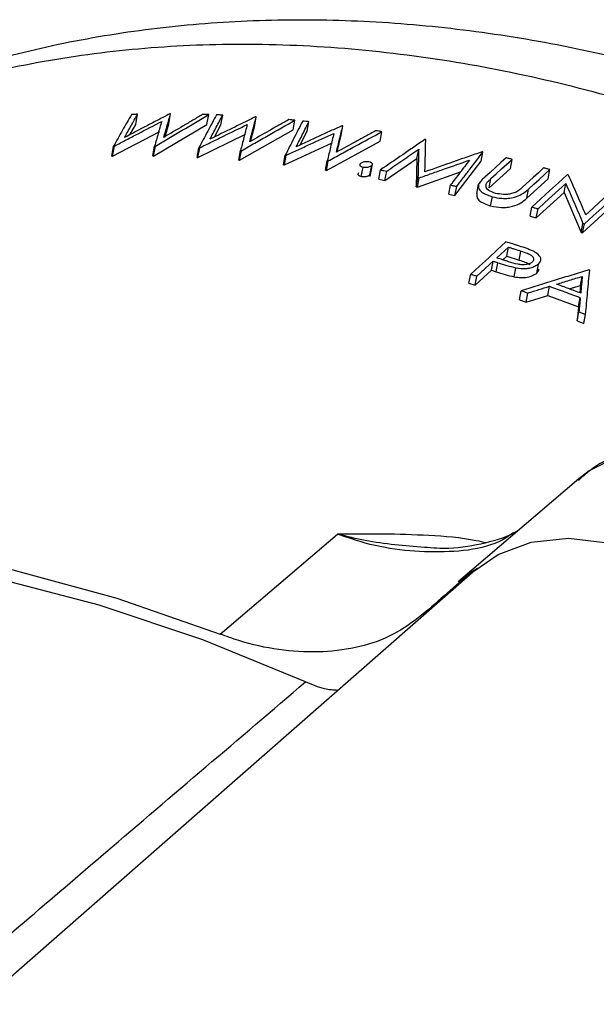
# Model space of a CAD drawing. Header units: inches. Extents: x 0.6 to 16.3, y 0.2 to 11.5.
# Tile 31 of 34: x 14.5 to 14.68, y 10.768 to 11.076. Entities that reach past the tile are written whole.
import ezdxf

# ---------------------------------------------------------------- set-up
doc = ezdxf.new("R2010")
doc.units = ezdxf.units.IN
doc.header["$MEASUREMENT"] = 0

msp = doc.modelspace()

# ---------------------------------------------------------------- linework, layer by layer
at = {"color": 7, "linetype": 'Continuous', "lineweight": 25}
for p, q in [((14.536068, 11.043275), (14.536662, 11.046418)), ((14.546385, 11.043427), (14.546971, 11.046532)), ((14.558311, 11.04326), (14.55889, 11.046325)), ((14.562655, 11.043109), (14.563232, 11.04616)), ((14.573121, 11.04255), (14.573691, 11.045569)), ((14.585205, 11.041565), (14.58577, 11.044552)), ((14.534248, 11.040039), (14.536068, 11.043275)), ((14.541659, 11.033388), (14.558311, 11.04326)), ((14.545223, 11.039415), (14.546385, 11.043427)), ((14.56064, 11.039312), (14.562655, 11.043109)), ((14.568491, 11.032052), (14.585205, 11.041565)), ((14.571917, 11.037956), (14.573121, 11.04255)), ((14.589599, 11.041118), (14.590161, 11.044094)), ((14.600173, 11.03985), (14.600731, 11.042801)), ((14.52886, 11.033381), (14.543597, 11.041078)), ((14.555519, 11.032923), (14.570334, 11.040207)), ((14.58743, 11.036831), (14.589599, 11.041118)), ((14.598935, 11.034722), (14.600173, 11.03985)), ((14.612357, 11.038053), (14.612909, 11.040979)), ((14.528596, 11.033376), (14.529187, 11.036504)), ((14.52886, 11.033381), (14.529451, 11.036508)), ((14.541392, 11.033392), (14.541975, 11.036475)), ((14.541659, 11.033388), (14.542241, 11.03647)), ((14.55525, 11.032936), (14.555824, 11.035975)), ((14.555519, 11.032923), (14.556093, 11.035961)), ((14.568222, 11.032074), (14.568789, 11.035076)), ((14.568491, 11.032052), (14.569058, 11.035053)), ((14.582496, 11.030647), (14.597384, 11.037515)), ((14.595607, 11.0289), (14.612357, 11.038053)), ((14.623879, 11.03263), (14.624426, 11.035528)), ((14.528596, 11.033376), (14.528862, 11.033381)), ((14.541392, 11.033392), (14.541661, 11.033388)), ((14.55525, 11.032936), (14.55552, 11.032923)), ((14.568222, 11.032074), (14.568493, 11.032052)), ((14.582225, 11.030679), (14.582785, 11.033645)), ((14.582496, 11.030647), (14.583057, 11.033613)), ((14.613887, 11.025777), (14.623879, 11.03263)), ((14.623879, 11.03263), (14.623642, 11.023785)), ((14.643935, 11.031746), (14.644477, 11.034619)), ((14.653054, 11.029485), (14.653594, 11.032345)), ((14.582225, 11.030679), (14.582498, 11.030647)), ((14.595335, 11.028941), (14.59589, 11.031878)), ((14.595335, 11.028941), (14.595609, 11.0289)), ((14.595607, 11.0289), (14.596162, 11.031837)), ((14.60651, 11.02698), (14.60706, 11.029895)), ((14.609199, 11.027503), (14.609749, 11.030415)), ((14.609227, 11.027003), (14.609948, 11.030819)), ((14.611966, 11.026143), (14.612515, 11.029048)), ((14.635743, 11.021001), (14.643935, 11.031746)), ((14.646451, 11.023453), (14.653054, 11.029485)), ((14.664806, 11.026279), (14.665343, 11.029126)), ((14.611966, 11.026143), (14.613887, 11.025777)), ((14.613887, 11.025777), (14.614435, 11.028679)), ((14.623642, 11.023785), (14.624187, 11.026671)), ((14.624073, 11.023692), (14.637455, 11.028399)), ((14.624073, 11.023692), (14.624618, 11.026577)), ((14.646451, 11.023453), (14.646991, 11.026313)), ((14.658146, 11.020197), (14.664806, 11.026279)), ((14.623642, 11.023785), (14.624076, 11.023692)), ((14.633819, 11.021467), (14.634361, 11.024338)), ((14.635743, 11.021001), (14.636284, 11.02387)), ((14.642542, 11.021677), (14.643083, 11.024539)), ((14.658146, 11.020197), (14.658683, 11.023044)), ((14.66981, 11.021937), (14.670347, 11.024777)), ((14.633819, 11.021467), (14.635743, 11.021001)), ((14.64688, 11.017798), (14.64742, 11.020652)), ((14.661144, 11.01403), (14.66981, 11.021937)), ((14.66981, 11.021937), (14.675163, 11.009526)), ((14.659235, 11.014607), (14.659771, 11.017449)), ((14.661144, 11.01403), (14.661681, 11.016869)), ((14.675597, 11.009379), (14.686624, 11.019456)), ((14.659235, 11.014607), (14.661144, 11.01403)), ((14.675163, 11.009526), (14.675697, 11.012355)), ((14.675597, 11.009379), (14.676131, 11.012207)), ((14.675163, 11.009526), (14.6756, 11.009379)), ((14.648779, 11.00157), (14.652452, 11.004929)), ((14.651916, 11.002092), (14.652452, 11.004929)), ((14.650676, 11.000957), (14.651916, 11.002092)), ((14.651916, 11.002092), (14.655806, 11.000862)), ((14.655806, 11.000862), (14.656341, 11.003695)), ((14.642561, 10.995887), (14.647649, 11.000537)), ((14.647113, 10.9977), (14.647649, 11.000537)), ((14.648634, 10.997223), (14.64917, 11.000058)), ((14.654227, 10.995646), (14.654762, 10.998478)), ((14.661262, 10.996792), (14.661796, 10.99962)), ((14.662535, 11.000783), (14.66257, 11.000968)), ((14.640114, 10.993642), (14.640651, 10.99648)), ((14.642025, 10.99305), (14.647113, 10.9977)), ((14.642025, 10.99305), (14.642561, 10.995887)), ((14.647113, 10.9977), (14.648634, 10.997223)), ((14.674955, 10.992972), (14.675488, 10.995793)), ((14.640114, 10.993642), (14.642025, 10.99305)), ((14.664744, 10.989858), (14.665277, 10.992681)), ((14.671409, 10.991892), (14.674955, 10.992972)), ((14.674955, 10.992972), (14.674739, 10.990647)), ((14.655912, 10.988489), (14.656446, 10.991315)), ((14.657988, 10.987768), (14.658521, 10.990593)), ((14.657988, 10.987768), (14.664744, 10.989858)), ((14.664744, 10.989858), (14.674336, 10.986317)), ((14.674336, 10.986317), (14.674868, 10.989135)), ((14.655912, 10.988489), (14.657988, 10.987768)), ((14.674336, 10.986317), (14.673925, 10.981885)), ((14.673925, 10.981885), (14.674457, 10.984702)), ((14.675985, 10.98108), (14.676517, 10.983897)), ((14.673925, 10.981885), (14.675985, 10.98108)), ((14.674404, 10.932518), (14.63675, 10.900392)), ((14.562486, 10.884047), (14.599096, 10.915316)), ((14.64195, 10.903946), (14.272403, 10.580006))]:
    msp.add_line(p, q, dxfattribs=at)
at = {"color": 7, "linetype": 'Continuous', "lineweight": 25, "flags": 128}
for points in [[(14.651682, 11.032838), (14.650018, 11.031318), (14.648353, 11.029798), (14.646689, 11.028278), (14.645025, 11.026758)], [(14.646991, 11.026313), (14.648642, 11.027821), (14.650293, 11.029329), (14.651943, 11.030837), (14.653594, 11.032345)], [(14.663431, 11.029672), (14.661779, 11.028164), (14.660128, 11.026655), (14.656825, 11.023638)], [(14.658683, 11.023044), (14.660348, 11.024564), (14.662013, 11.026085), (14.663678, 11.027605), (14.665343, 11.029126)], [(14.670805, 11.027518), (14.668047, 11.025001), (14.665288, 11.022483), (14.66253, 11.019966), (14.659771, 11.017449)], [(14.661681, 11.016869), (14.663847, 11.018846), (14.666014, 11.020823), (14.66818, 11.0228), (14.670347, 11.024777)], [(14.685252, 11.022927), (14.683082, 11.020944), (14.680913, 11.018962), (14.678743, 11.016979), (14.676573, 11.014997)], [(14.676131, 11.012207), (14.678888, 11.014727), (14.681645, 11.017246), (14.684401, 11.019765), (14.687158, 11.022284)], [(14.651673, 11.006555), (14.648918, 11.004036), (14.646162, 11.001517), (14.643406, 10.998999), (14.640651, 10.99648)], [(14.77598, 10.85781), (14.776912, 10.86942), (14.775261, 10.881658), (14.771102, 10.893981), (14.764618, 10.905846), (14.756096, 10.916725), (14.745915, 10.926138), (14.734523, 10.933667), (14.722427, 10.93898), (14.710161, 10.94184), (14.698269, 10.942122), (14.687278, 10.939813), (14.677673, 10.935015), (14.674404, 10.932518)], [(14.151535, 10.805695), (14.166278, 10.822761), (14.186258, 10.842059), (14.20811, 10.859313), (14.231709, 10.874425), (14.256919, 10.887308), (14.283597, 10.897888), (14.31159, 10.906105), (14.340737, 10.911911), (14.370871, 10.915274), (14.401821, 10.916175), (14.433408, 10.914607), (14.465452, 10.91058), (14.49777, 10.904118), (14.530177, 10.895256), (14.562486, 10.884047)], [(14.589096, 10.869124), (14.557034, 10.882266), (14.524718, 10.893094), (14.492334, 10.901547), (14.460072, 10.907574), (14.42812, 10.91114), (14.396663, 10.912224), (14.365886, 10.910821), (14.335967, 10.906938), (14.30708, 10.900598), (14.279394, 10.891839), (14.25307, 10.88071), (14.228261, 10.867276), (14.205112, 10.851617), (14.188942, 10.838485)], [(14.64195, 10.903946), (14.649187, 10.908943), (14.659559, 10.912799), (14.671162, 10.914021), (14.683461, 10.912552), (14.69589, 10.908461), (14.707875, 10.901935), (14.718864, 10.893275), (14.72835, 10.882882), (14.735896, 10.871233), (14.741154, 10.858866), (14.743882, 10.846351), (14.743954, 10.834265), (14.741367, 10.823165), (14.736239, 10.813562)], [(14.632454, 10.896122), (14.64068, 10.903349), (14.642759, 10.904636)]]:
    msp.add_lwpolyline(points, dxfattribs=at)
at = {"color": 7, "linetype": 'Continuous', "lineweight": 25}
for points, knots in [([(15.104476, 10.492572), (15.104915, 10.494932), (15.10711, 10.506736), (15.109372, 10.528537), (15.110455, 10.558102), (15.109154, 10.588236), (15.105591, 10.618761), (15.099745, 10.649513), (15.091659, 10.680314), (15.081378, 10.710987), (15.068966, 10.741358), (15.0545, 10.77126), (15.038067, 10.80053), (15.019763, 10.829011), (14.999691, 10.856558), (14.97796, 10.883029), (14.954685, 10.908291), (14.929985, 10.932214), (14.903986, 10.954675), (14.876816, 10.975556), (14.84861, 10.994745), (14.819505, 11.012136), (14.789644, 11.027628), (14.759175, 11.041126), (14.728252, 11.052543), (14.697038, 11.061798), (14.665702, 11.06882), (14.63442, 11.07355), (14.603378, 11.075944), (14.572763, 11.075975), (14.542769, 11.073637), (14.513586, 11.068944), (14.485396, 11.061937), (14.458379, 11.052668), (14.432668, 11.041243), (14.408492, 11.027654), (14.388354, 11.014181), (14.377012, 11.004466), (14.37259, 11.000679)], [0, 0, 0, 0, 0.0070024, 0.0350253, 0.0631749, 0.0915157, 0.1200236, 0.1486694, 0.1774221, 0.2062523, 0.2351344, 0.264048, 0.292977, 0.3219105, 0.3508444, 0.3797783, 0.4087139, 0.437655, 0.4666061, 0.4955707, 0.5245531, 0.553557, 0.5825843, 0.6116342, 0.6407021, 0.6697748, 0.6988354, 0.7278603, 0.7568199, 0.7856793, 0.8144011, 0.8429492, 0.8712931, 0.899413, 0.9273028, 0.9549718, 0.9824452, 1, 1, 1, 1]), ([(14.534756, 11.046367), (14.534292, 11.045548), (14.533363, 11.04391), (14.531505, 11.040627), (14.530114, 11.038153), (14.529187, 11.036504)], [0, 0, 0, 0, 0.2500453, 0.5000906, 1, 1, 1, 1]), ([(14.546702, 11.046533), (14.545525, 11.045922), (14.543172, 11.044701), (14.538468, 11.042252), (14.534943, 11.040404), (14.532594, 11.039173)], [0, 0, 0, 0, 0.2500392, 0.5000784, 1, 1, 1, 1]), ([(14.532594, 11.039173), (14.532932, 11.039778), (14.533608, 11.040989), (14.534963, 11.043407), (14.535982, 11.045214), (14.536662, 11.046418)], [0, 0, 0, 0, 0.25006036, 0.50012072, 1, 1, 1, 1]), ([(14.536662, 11.046418), (14.536503, 11.046414), (14.536184, 11.046406), (14.535549, 11.046389), (14.535073, 11.046376), (14.534756, 11.046367)], [0, 0, 0, 0, 0.2504644, 0.5009289, 1, 1, 1, 1]), ([(14.542241, 11.03647), (14.543629, 11.037293), (14.546405, 11.038941), (14.551954, 11.042229), (14.556116, 11.044686), (14.55889, 11.046325)], [0, 0, 0, 0, 0.2500292, 0.5000584, 1, 1, 1, 1]), ([(14.544849, 11.039193), (14.545024, 11.039808), (14.545375, 11.041038), (14.54608, 11.043489), (14.546615, 11.045315), (14.546971, 11.046532)], [0, 0, 0, 0, 0.250099, 0.5001981, 1, 1, 1, 1]), ([(14.55698, 11.046382), (14.555969, 11.045784), (14.553947, 11.044588), (14.549903, 11.042193), (14.54687, 11.040393), (14.544849, 11.039193)], [0, 0, 0, 0, 0.2500251, 0.5000501, 1, 1, 1, 1]), ([(14.546971, 11.046532), (14.546949, 11.046532), (14.546904, 11.046533), (14.546814, 11.046533), (14.546747, 11.046533), (14.546702, 11.046533)], [0, 0, 0, 0, 0.2504021, 0.5008042, 1, 1, 1, 1]), ([(14.561296, 11.046239), (14.560838, 11.045387), (14.559923, 11.043682), (14.558097, 11.040264), (14.556733, 11.037691), (14.555824, 11.035975)], [0, 0, 0, 0, 0.2500537, 0.5001073, 1, 1, 1, 1]), ([(14.55889, 11.046325), (14.558731, 11.04633), (14.558412, 11.04634), (14.557775, 11.04636), (14.557298, 11.046373), (14.55698, 11.046382)], [0, 0, 0, 0, 0.2503494, 0.5006989, 1, 1, 1, 1]), ([(14.559234, 11.038619), (14.559567, 11.039249), (14.560231, 11.04051), (14.561563, 11.043025), (14.562564, 11.044906), (14.563232, 11.04616)], [0, 0, 0, 0, 0.2500479, 0.5000957, 1, 1, 1, 1]), ([(14.573418, 11.045588), (14.572236, 11.04501), (14.569871, 11.043854), (14.565143, 11.041535), (14.561598, 11.039785), (14.559234, 11.038619)], [0, 0, 0, 0, 0.25005166, 0.50010331, 1, 1, 1, 1]), ([(14.563232, 11.04616), (14.56307, 11.046167), (14.562747, 11.046181), (14.562102, 11.046207), (14.561618, 11.046226), (14.561296, 11.046239)], [0, 0, 0, 0, 0.2503297, 0.5006594, 1, 1, 1, 1]), ([(14.569058, 11.035053), (14.570451, 11.035847), (14.573235, 11.037436), (14.578804, 11.040605), (14.582984, 11.042973), (14.58577, 11.044552)], [0, 0, 0, 0, 0.2500078, 0.5000157, 1, 1, 1, 1]), ([(14.571659, 11.037809), (14.571828, 11.038459), (14.572166, 11.03976), (14.572842, 11.042351), (14.573352, 11.044282), (14.573691, 11.045569)], [0, 0, 0, 0, 0.2500499, 0.5000998, 1, 1, 1, 1]), ([(14.583836, 11.044739), (14.582821, 11.044163), (14.580792, 11.04301), (14.576733, 11.040702), (14.573688, 11.038966), (14.571659, 11.037809)], [0, 0, 0, 0, 0.2500203, 0.5000406, 1, 1, 1, 1]), ([(14.573691, 11.045569), (14.573668, 11.045571), (14.573623, 11.045574), (14.573532, 11.04558), (14.573463, 11.045585), (14.573418, 11.045588)], [0, 0, 0, 0, 0.25028, 0.50056, 1, 1, 1, 1]), ([(14.588204, 11.044304), (14.587751, 11.043419), (14.586845, 11.041648), (14.585037, 11.038099), (14.583686, 11.035427), (14.582785, 11.033645)], [0, 0, 0, 0, 0.25004334, 0.50008668, 1, 1, 1, 1]), ([(14.58577, 11.044552), (14.585608, 11.044568), (14.585286, 11.0446), (14.584641, 11.044663), (14.584158, 11.044708), (14.583836, 11.044739)], [0, 0, 0, 0, 0.2502389, 0.5004778, 1, 1, 1, 1]), ([(14.590161, 11.044094), (14.589998, 11.044112), (14.589671, 11.044148), (14.589019, 11.044218), (14.588529, 11.04427), (14.588204, 11.044304)], [0, 0, 0, 0, 0.2502234, 0.5004468, 1, 1, 1, 1]), ([(14.529451, 11.036508), (14.530678, 11.037151), (14.533132, 11.038437), (14.538041, 11.040999), (14.541727, 11.04291), (14.544183, 11.044183)], [0, 0, 0, 0, 0.2500395, 0.5000789, 1, 1, 1, 1]), ([(14.544183, 11.044183), (14.543997, 11.043544), (14.543626, 11.042266), (14.542887, 11.039701), (14.54234, 11.037765), (14.541975, 11.036475)], [0, 0, 0, 0, 0.2501009, 0.5002018, 1, 1, 1, 1]), ([(14.556093, 11.035961), (14.557327, 11.03657), (14.559796, 11.037787), (14.564733, 11.040213), (14.568436, 11.042022), (14.570904, 11.043227)], [0, 0, 0, 0, 0.2500531, 0.5001062, 1, 1, 1, 1]), ([(14.570904, 11.043227), (14.570728, 11.042551), (14.570374, 11.0412), (14.569668, 11.038488), (14.569141, 11.036441), (14.568789, 11.035076)], [0, 0, 0, 0, 0.2500501, 0.5001001, 1, 1, 1, 1]), ([(14.586202, 11.036263), (14.586532, 11.036918), (14.58719, 11.038226), (14.588509, 11.040838), (14.5895, 11.042792), (14.590161, 11.044094)], [0, 0, 0, 0, 0.2500377, 0.5000754, 1, 1, 1, 1]), ([(14.600455, 11.042838), (14.599267, 11.042293), (14.596892, 11.041203), (14.592141, 11.039015), (14.588578, 11.037364), (14.586202, 11.036263)], [0, 0, 0, 0, 0.2500422, 0.5000843, 1, 1, 1, 1]), ([(14.598757, 11.034625), (14.59892, 11.03531), (14.599247, 11.036679), (14.599904, 11.039409), (14.6004, 11.041444), (14.600731, 11.042801)], [0, 0, 0, 0, 0.2500625, 0.500125, 1, 1, 1, 1]), ([(14.610961, 11.041294), (14.609945, 11.040739), (14.607911, 11.03963), (14.603843, 11.037409), (14.600791, 11.035738), (14.598757, 11.034625)], [0, 0, 0, 0, 0.2500167, 0.5000334, 1, 1, 1, 1]), ([(14.600731, 11.042801), (14.600708, 11.042804), (14.600662, 11.04281), (14.60057, 11.042823), (14.600501, 11.042832), (14.600455, 11.042838)], [0, 0, 0, 0, 0.2501842, 0.5003685, 1, 1, 1, 1]), ([(14.612909, 11.040979), (14.612747, 11.041005), (14.612422, 11.041059), (14.611773, 11.041164), (14.611286, 11.041242), (14.610961, 11.041294)], [0, 0, 0, 0, 0.250153, 0.5003059, 1, 1, 1, 1]), ([(14.583057, 11.033613), (14.584297, 11.034187), (14.586779, 11.035336), (14.591741, 11.037624), (14.595461, 11.03933), (14.597942, 11.040467)], [0, 0, 0, 0, 0.25004356, 0.50008713, 1, 1, 1, 1]), ([(14.597942, 11.040467), (14.597769, 11.039755), (14.597425, 11.03833), (14.596739, 11.035472), (14.59623, 11.033315), (14.59589, 11.031878)], [0, 0, 0, 0, 0.2500642, 0.5001284, 1, 1, 1, 1]), ([(14.596162, 11.031837), (14.597558, 11.032601), (14.600351, 11.03413), (14.605934, 11.03718), (14.610119, 11.039459), (14.612909, 11.040979)], [0, 0, 0, 0, 0.25002118, 0.50004236, 1, 1, 1, 1]), ([(14.626354, 11.038558), (14.625201, 11.037766), (14.622895, 11.036182), (14.618283, 11.033012), (14.614822, 11.030634), (14.612515, 11.029048)], [0, 0, 0, 0, 0.25000325, 0.50000651, 1, 1, 1, 1]), ([(14.626627, 11.038504), (14.626605, 11.038509), (14.626559, 11.038518), (14.626468, 11.038535), (14.6264, 11.038549), (14.626354, 11.038558)], [0, 0, 0, 0, 0.2501149, 0.5002299, 1, 1, 1, 1]), ([(14.626368, 11.028432), (14.62639, 11.029279), (14.626433, 11.030971), (14.626519, 11.034336), (14.626584, 11.036837), (14.626627, 11.038504)], [0, 0, 0, 0, 0.2500309, 0.50006179, 1, 1, 1, 1]), ([(14.529187, 11.036504), (14.529209, 11.036504), (14.529253, 11.036505), (14.529341, 11.036506), (14.529407, 11.036507), (14.529451, 11.036508)], [0, 0, 0, 0, 0.2504334, 0.5008667, 1, 1, 1, 1]), ([(14.541975, 11.036475), (14.541997, 11.036474), (14.542042, 11.036473), (14.54213, 11.036472), (14.542197, 11.03647), (14.542241, 11.03647)], [0, 0, 0, 0, 0.2503682, 0.5007363, 1, 1, 1, 1]), ([(14.555824, 11.035975), (14.555847, 11.035974), (14.555891, 11.035972), (14.555981, 11.035967), (14.556048, 11.035963), (14.556093, 11.035961)], [0, 0, 0, 0, 0.250305, 0.50061, 1, 1, 1, 1]), ([(14.568789, 11.035076), (14.568812, 11.035074), (14.568856, 11.03507), (14.568946, 11.035063), (14.569014, 11.035057), (14.569058, 11.035053)], [0, 0, 0, 0, 0.2502536, 0.5005072, 1, 1, 1, 1]), ([(14.614435, 11.028679), (14.615268, 11.02925), (14.616933, 11.030392), (14.620264, 11.032675), (14.622761, 11.034387), (14.624426, 11.035528)], [0, 0, 0, 0, 0.2500022, 0.5000043, 1, 1, 1, 1]), ([(14.624426, 11.035528), (14.624405, 11.034795), (14.624363, 11.033329), (14.624282, 11.030383), (14.624225, 11.028156), (14.624187, 11.026671)], [0, 0, 0, 0, 0.25007166, 0.50014333, 1, 1, 1, 1]), ([(14.582785, 11.033645), (14.582808, 11.033643), (14.582853, 11.033637), (14.582944, 11.033626), (14.583012, 11.033618), (14.583057, 11.033613)], [0, 0, 0, 0, 0.250204, 0.500408, 1, 1, 1, 1]), ([(14.624618, 11.026577), (14.625922, 11.027039), (14.628529, 11.027963), (14.633741, 11.029798), (14.637648, 11.031159), (14.640253, 11.032066)], [0, 0, 0, 0, 0.2500491, 0.5000982, 1, 1, 1, 1]), ([(14.6442, 11.034685), (14.642714, 11.03417), (14.639742, 11.03314), (14.633798, 11.031064), (14.62934, 11.029485), (14.626368, 11.028432)], [0, 0, 0, 0, 0.2500107, 0.5000215, 1, 1, 1, 1]), ([(14.640253, 11.032066), (14.639762, 11.031422), (14.638779, 11.030135), (14.636815, 11.02756), (14.635343, 11.025627), (14.634361, 11.024338)], [0, 0, 0, 0, 0.2500077, 0.5000155, 1, 1, 1, 1]), ([(14.636284, 11.02387), (14.636967, 11.024766), (14.638331, 11.026559), (14.641062, 11.030144), (14.643111, 11.032829), (14.644477, 11.034619)], [0, 0, 0, 0, 0.2500092, 0.5000183, 1, 1, 1, 1]), ([(14.644477, 11.034619), (14.644454, 11.034624), (14.644408, 11.034635), (14.644315, 11.034657), (14.644246, 11.034674), (14.6442, 11.034685)], [0, 0, 0, 0, 0.2500762, 0.5001523, 1, 1, 1, 1]), ([(14.653594, 11.032345), (14.653435, 11.032386), (14.653116, 11.032469), (14.652478, 11.032634), (14.652, 11.032756), (14.651682, 11.032838)], [0, 0, 0, 0, 0.2500636, 0.5001272, 1, 1, 1, 1]), ([(14.59589, 11.031878), (14.595913, 11.031875), (14.595958, 11.031868), (14.596049, 11.031854), (14.596117, 11.031844), (14.596162, 11.031837)], [0, 0, 0, 0, 0.2501641, 0.5003283, 1, 1, 1, 1]), ([(14.606208, 11.031042), (14.606117, 11.030902), (14.605978, 11.030687), (14.606019, 11.030393), (14.606368, 11.03013), (14.606777, 11.029991), (14.60706, 11.029895)], [0, 0, 0, 0, 0.3092212, 0.4713478, 0.6345983, 1, 1, 1, 1]), ([(14.608896, 11.03157), (14.608619, 11.031592), (14.608184, 11.031626), (14.607556, 11.031592), (14.606863, 11.031417), (14.606481, 11.031199), (14.606208, 11.031042)], [0, 0, 0, 0, 0.2808805, 0.4391351, 0.5989376, 1, 1, 1, 1]), ([(14.60706, 11.029895), (14.607341, 11.029873), (14.60778, 11.029838), (14.608413, 11.029873), (14.609098, 11.030047), (14.609478, 11.030262), (14.609749, 11.030415)], [0, 0, 0, 0, 0.2844507, 0.4433862, 0.6038284, 1, 1, 1, 1]), ([(14.609749, 11.030415), (14.60984, 11.030555), (14.609978, 11.030768), (14.609944, 11.031062), (14.609601, 11.031331), (14.609185, 11.031472), (14.608896, 11.03157)], [0, 0, 0, 0, 0.3063033, 0.4667912, 0.6284918, 1, 1, 1, 1]), ([(14.612515, 11.029048), (14.612675, 11.029018), (14.612995, 11.028957), (14.613635, 11.028834), (14.614115, 11.028741), (14.614435, 11.028679)], [0, 0, 0, 0, 0.2501199, 0.5002398, 1, 1, 1, 1]), ([(14.665343, 11.029126), (14.665184, 11.029172), (14.664865, 11.029263), (14.664228, 11.029446), (14.66375, 11.029581), (14.663431, 11.029672)], [0, 0, 0, 0, 0.2500455, 0.500091, 1, 1, 1, 1]), ([(14.605656, 11.028124), (14.605584, 11.028011), (14.605474, 11.027837), (14.605439, 11.027606), (14.60554, 11.027385), (14.605943, 11.027178), (14.606321, 11.027046), (14.60651, 11.02698)], [0, 0, 0, 0, 0.2495027, 0.3819365, 0.5006635, 0.7505016, 1, 1, 1, 1]), ([(14.60651, 11.02698), (14.606756, 11.026961), (14.607134, 11.026933), (14.607652, 11.026944), (14.608165, 11.027016), (14.608683, 11.027224), (14.609027, 11.02741), (14.609199, 11.027503)], [0, 0, 0, 0, 0.2494992, 0.3819836, 0.5006662, 0.7505068, 1, 1, 1, 1]), ([(14.624187, 11.026671), (14.624223, 11.026663), (14.624295, 11.026648), (14.624439, 11.026616), (14.624547, 11.026593), (14.624618, 11.026577)], [0, 0, 0, 0, 0.2500939, 0.5001877, 1, 1, 1, 1]), ([(14.645025, 11.026758), (14.64483, 11.02658), (14.64444, 11.026225), (14.643736, 11.025495), (14.643344, 11.024921), (14.643083, 11.024539)], [0, 0, 0, 0, 0.2502738, 0.5006544, 1, 1, 1, 1]), ([(14.645611, 11.024951), (14.645718, 11.025067), (14.645931, 11.025298), (14.646375, 11.025756), (14.646745, 11.02609), (14.646991, 11.026313)], [0, 0, 0, 0, 0.25008109, 0.50017798, 1, 1, 1, 1]), ([(14.671206, 11.027398), (14.671173, 11.027408), (14.671106, 11.027428), (14.670972, 11.027468), (14.670872, 11.027498), (14.670805, 11.027518)], [0, 0, 0, 0, 0.2500359, 0.5000718, 1, 1, 1, 1]), ([(14.676573, 11.014997), (14.676126, 11.016046), (14.675234, 11.018146), (14.673445, 11.0223), (14.672102, 11.025359), (14.671206, 11.027398)], [0, 0, 0, 0, 0.250022, 0.5000439, 1, 1, 1, 1]), ([(14.634361, 11.024338), (14.634521, 11.024299), (14.634842, 11.024222), (14.635483, 11.024066), (14.635964, 11.023948), (14.636284, 11.02387)], [0, 0, 0, 0, 0.2500741, 0.5001483, 1, 1, 1, 1]), ([(14.643083, 11.024539), (14.643055, 11.023908), (14.643013, 11.022972), (14.644728, 11.021596), (14.646333, 11.021033), (14.64742, 11.020652)], [0, 0, 0, 0, 0.4008705, 0.594598, 1, 1, 1, 1]), ([(14.648443, 11.021714), (14.647639, 11.021995), (14.646489, 11.022398), (14.64556, 11.023246), (14.645435, 11.024048), (14.645549, 11.024631), (14.645611, 11.024951)], [0, 0, 0, 0, 0.3680632, 0.5266078, 0.7399427, 1, 1, 1, 1]), ([(14.64742, 11.020652), (14.648378, 11.020449), (14.649994, 11.020105), (14.65245, 11.020148), (14.654638, 11.020551), (14.656921, 11.021499), (14.658034, 11.022474), (14.658683, 11.023044)], [0, 0, 0, 0, 0.2138174, 0.3608374, 0.5069851, 0.7124923, 1, 1, 1, 1]), ([(14.656825, 11.023638), (14.656682, 11.023507), (14.656396, 11.023245), (14.655788, 11.022733), (14.655252, 11.022375), (14.654896, 11.022137)], [0, 0, 0, 0, 0.25029824, 0.50065557, 1, 1, 1, 1]), ([(14.670347, 11.024777), (14.670793, 11.023758), (14.671687, 11.02172), (14.67347, 11.017599), (14.674807, 11.014452), (14.675697, 11.012355)], [0, 0, 0, 0, 0.2500212, 0.5000423, 1, 1, 1, 1]), ([(14.642542, 11.021677), (14.642539, 11.021293), (14.642535, 11.020717), (14.642814, 11.019952), (14.643466, 11.01923), (14.64492, 11.01851), (14.646227, 11.018035), (14.64688, 11.017798)], [0, 0, 0, 0, 0.2499539, 0.3749794, 0.4999613, 0.7500379, 1, 1, 1, 1]), ([(14.64688, 11.017798), (14.648011, 11.017566), (14.649709, 11.017216), (14.652096, 11.017337), (14.65428, 11.017742), (14.656468, 11.018715), (14.657586, 11.019703), (14.658146, 11.020197)], [0, 0, 0, 0, 0.2491945, 0.3743634, 0.499533, 0.7498484, 1, 1, 1, 1]), ([(14.654896, 11.022137), (14.654413, 11.021953), (14.653598, 11.021641), (14.652212, 11.021356), (14.65047, 11.021384), (14.649244, 11.021583), (14.648443, 11.021714)], [0, 0, 0, 0, 0.2696757, 0.4563448, 0.6442757, 1, 1, 1, 1]), ([(14.659771, 11.017449), (14.659931, 11.017401), (14.660249, 11.017305), (14.660885, 11.017112), (14.661363, 11.016966), (14.661681, 11.016869)], [0, 0, 0, 0, 0.2500355, 0.500071, 1, 1, 1, 1]), ([(14.675697, 11.012355), (14.675734, 11.012342), (14.675806, 11.012318), (14.675951, 11.012269), (14.676059, 11.012232), (14.676131, 11.012207)], [0, 0, 0, 0, 0.2500186, 0.5000372, 1, 1, 1, 1]), ([(14.655845, 11.005249), (14.655497, 11.005359), (14.654802, 11.00558), (14.653412, 11.006016), (14.652369, 11.006339), (14.651673, 11.006555)], [0, 0, 0, 0, 0.2500333, 0.5000666, 1, 1, 1, 1]), ([(14.652452, 11.004929), (14.652777, 11.004827), (14.653425, 11.004624), (14.654721, 11.004214), (14.655693, 11.003903), (14.656341, 11.003695)], [0, 0, 0, 0, 0.2500309, 0.5000618, 1, 1, 1, 1]), ([(14.66052, 11.003531), (14.660149, 11.003689), (14.659406, 11.004007), (14.657874, 11.004606), (14.656656, 11.004992), (14.655845, 11.005249)], [0, 0, 0, 0, 0.25023988, 0.50056379, 1, 1, 1, 1]), ([(14.652478, 11.000367), (14.65217, 11.000469), (14.651553, 11.000671), (14.65032, 11.001074), (14.649395, 11.001372), (14.648779, 11.00157)], [0, 0, 0, 0, 0.2500308, 0.5000615, 1, 1, 1, 1]), ([(14.656341, 11.003695), (14.657029, 11.003481), (14.658202, 11.003116), (14.659529, 11.002434), (14.660171, 11.00178), (14.660396, 11.001105), (14.660134, 11.000619), (14.659933, 11.000325), (14.659886, 11.000258)], [0, 0, 0, 0, 0.2797515, 0.4765743, 0.6353372, 0.7677182, 0.9464411, 1, 1, 1, 1]), ([(14.661796, 10.99962), (14.662196, 11.000112), (14.662776, 11.000826), (14.662331, 11.002156), (14.661335, 11.00292), (14.660641, 11.00344), (14.66052, 11.003531)], [0, 0, 0, 0, 0.3926116, 0.5698087, 0.925286, 1, 1, 1, 1]), ([(14.647649, 11.000537), (14.647775, 11.000497), (14.648029, 11.000418), (14.648536, 11.000258), (14.648917, 11.000138), (14.64917, 11.000058)], [0, 0, 0, 0, 0.2500296, 0.5000591, 1, 1, 1, 1]), ([(14.64917, 11.000058), (14.649622, 10.999914), (14.650527, 10.999626), (14.652371, 10.999077), (14.653806, 10.998717), (14.654762, 10.998478)], [0, 0, 0, 0, 0.2501908, 0.5004462, 1, 1, 1, 1]), ([(14.659886, 11.000258), (14.659562, 11.000049), (14.659019, 10.9997), (14.657883, 10.999431), (14.656706, 10.999388), (14.654796, 10.999598), (14.653439, 11.000048), (14.652478, 11.000367)], [0, 0, 0, 0, 0.1958984, 0.3283854, 0.4600514, 0.6176005, 1, 1, 1, 1]), ([(14.654762, 10.998478), (14.655837, 10.998332), (14.65738, 10.998123), (14.659469, 10.998414), (14.660681, 10.998967), (14.661447, 10.999415), (14.661796, 10.99962)], [0, 0, 0, 0, 0.3825093, 0.5487485, 0.7944018, 1, 1, 1, 1]), ([(14.655806, 11.000862), (14.656429, 11.000676), (14.657675, 11.000305), (14.658623, 10.999736), (14.659097, 10.999451)], [0, 0, 0, 0, 0.4997039, 1, 1, 1, 1]), ([(14.661262, 10.996792), (14.661511, 10.997099), (14.661861, 10.997532), (14.661985, 10.998009), (14.662021, 10.998147)], [0, 0, 0, 0, 0.7109087, 1, 1, 1, 1]), ([(14.640651, 10.99648), (14.64081, 10.996431), (14.641128, 10.996333), (14.641765, 10.996135), (14.642243, 10.995986), (14.642561, 10.995887)], [0, 0, 0, 0, 0.2500316, 0.5000633, 1, 1, 1, 1]), ([(14.648634, 10.997223), (14.649541, 10.996936), (14.651354, 10.996363), (14.653269, 10.995885), (14.654227, 10.995646)], [0, 0, 0, 0, 0.4999656, 1, 1, 1, 1]), ([(14.654227, 10.995646), (14.654912, 10.995561), (14.65594, 10.995433), (14.657326, 10.995384), (14.658662, 10.995519), (14.659987, 10.996039), (14.660836, 10.99654), (14.661262, 10.996792)], [0, 0, 0, 0, 0.2480811, 0.3725461, 0.4979215, 0.7480723, 1, 1, 1, 1]), ([(14.677524, 10.997799), (14.675769, 10.997267), (14.672257, 10.996202), (14.665232, 10.994051), (14.65996, 10.99241), (14.656446, 10.991315)], [0, 0, 0, 0, 0.2500008, 0.5000016, 1, 1, 1, 1]), ([(14.66744, 10.993344), (14.668111, 10.993549), (14.669453, 10.993959), (14.672136, 10.994777), (14.674147, 10.995387), (14.675488, 10.995793)], [0, 0, 0, 0, 0.2500188, 0.5000375, 1, 1, 1, 1]), ([(14.675488, 10.995793), (14.675447, 10.995357), (14.675366, 10.994485), (14.675203, 10.992739), (14.675081, 10.991425), (14.675, 10.990549)], [0, 0, 0, 0, 0.2500221, 0.5000442, 1, 1, 1, 1]), ([(14.676517, 10.983897), (14.676624, 10.985055), (14.676839, 10.987371), (14.677265, 10.991981), (14.677583, 10.995412), (14.677795, 10.997699)], [0, 0, 0, 0, 0.2500039, 0.5000078, 1, 1, 1, 1]), ([(14.677795, 10.997699), (14.677773, 10.997707), (14.677728, 10.997724), (14.677637, 10.997757), (14.677569, 10.997782), (14.677524, 10.997799)], [0, 0, 0, 0, 0.25000747, 0.50001495, 1, 1, 1, 1]), ([(14.658521, 10.990593), (14.659084, 10.990767), (14.660211, 10.991117), (14.662463, 10.991814), (14.664151, 10.992334), (14.665277, 10.992681)], [0, 0, 0, 0, 0.2500157, 0.5000315, 1, 1, 1, 1]), ([(14.665277, 10.992681), (14.666077, 10.992393), (14.667677, 10.991816), (14.670876, 10.990643), (14.673271, 10.989738), (14.674868, 10.989135)], [0, 0, 0, 0, 0.2500274, 0.5000548, 1, 1, 1, 1]), ([(14.675, 10.990549), (14.674371, 10.990786), (14.673112, 10.991261), (14.670592, 10.992198), (14.668701, 10.992886), (14.66744, 10.993344)], [0, 0, 0, 0, 0.2500204, 0.5000408, 1, 1, 1, 1]), ([(14.656446, 10.991315), (14.656619, 10.991255), (14.656965, 10.991136), (14.657657, 10.990895), (14.658175, 10.990714), (14.658521, 10.990593)], [0, 0, 0, 0, 0.2500163, 0.5000326, 1, 1, 1, 1]), ([(14.674868, 10.989135), (14.674834, 10.988767), (14.674765, 10.988029), (14.674628, 10.986553), (14.674526, 10.985443), (14.674457, 10.984702)], [0, 0, 0, 0, 0.2500183, 0.5000366, 1, 1, 1, 1]), ([(14.674457, 10.984702), (14.674629, 10.984636), (14.674973, 10.984502), (14.675659, 10.984234), (14.676174, 10.984031), (14.676517, 10.983897)], [0, 0, 0, 0, 0.250005, 0.5000099, 1, 1, 1, 1]), ([(14.777075, 10.859912), (14.777417, 10.862048), (14.778342, 10.867817), (14.777976, 10.877716), (14.775448, 10.889325), (14.770737, 10.900772), (14.764042, 10.911615), (14.755602, 10.921429), (14.745729, 10.929833), (14.734772, 10.936496), (14.723113, 10.941138), (14.711186, 10.94352), (14.69944, 10.943516), (14.68849, 10.94098), (14.679917, 10.937078), (14.675764, 10.933379), (14.674283, 10.93206)], [0, 0, 0, 0, 0.0436117, 0.1178338, 0.192828, 0.2686849, 0.3450187, 0.4215882, 0.4983501, 0.5753429, 0.6526001, 0.7300173, 0.8072203, 0.8835817, 0.9584904, 1, 1, 1, 1]), ([(14.65545, 10.916346), (14.655433, 10.916335), (14.652523, 10.914395), (14.645321, 10.912389), (14.635515, 10.910455), (14.628783, 10.910937), (14.626193, 10.911122)], [0, 0, 0, 0, 0.0022171, 0.3878529, 0.7645072, 1, 1, 1, 1]), ([(14.632454, 10.896122), (14.627091, 10.891327), (14.616364, 10.881737), (14.593328, 10.877183), (14.574617, 10.879677), (14.564415, 10.883352), (14.562486, 10.884047)], [0, 0, 0, 0, 0.3093398, 0.6186854, 0.9279186, 1, 1, 1, 1]), ([(14.4757, 10.772214), (14.492724, 10.786795), (14.530477, 10.819131), (14.568318, 10.851404), (14.589096, 10.869124)], [0, 0, 0, 0, 0.4509305, 1, 1, 1, 1]), ([(14.599196, 10.866469), (14.597817, 10.866559), (14.594472, 10.866779), (14.591086, 10.868256), (14.589096, 10.869124)], [0, 0, 0, 0, 0.4120741, 1, 1, 1, 1]), ([(14.411011, 10.464966), (14.433898, 10.489358), (14.48969, 10.548818), (14.598149, 10.664797), (14.683605, 10.75686), (14.736239, 10.813562)], [0, 0, 0, 0, 0.21083194, 0.51393997, 1, 1, 1, 1])]:
    msp.add_open_spline(points, degree=3, knots=knots, dxfattribs=at)
at = {"color": 8, "linetype": 'Continuous', "lineweight": 25}
for points, knots in [([(15.096795, 10.477234), (15.09833, 10.487596), (15.101402, 10.50832), (15.102427, 10.541078), (15.100699, 10.574898), (15.095948, 10.609338), (15.088361, 10.643783), (15.077999, 10.678324), (15.064743, 10.713049), (15.048779, 10.74737), (15.030409, 10.780718), (15.009673, 10.813207), (14.986432, 10.844891), (14.96105, 10.87522), (14.93398, 10.903703), (14.905216, 10.930474), (14.87462, 10.955543), (14.842692, 10.978459), (14.809982, 10.998868), (14.77644, 11.016907), (14.741946, 11.032539), (14.707075, 11.045467), (14.672414, 11.05551), (14.637873, 11.062792), (14.603367, 11.067235), (14.569479, 11.068727), (14.536767, 11.067279), (14.505112, 11.062991), (14.474476, 11.055746), (14.445371, 11.045648), (14.418329, 11.032826), (14.393794, 11.018116), (14.379368, 11.00637), (14.372416, 11.000711)], [0, 0, 0, 0, 0.0319315, 0.063863, 0.0967223, 0.1295815, 0.161513, 0.1934446, 0.2263043, 0.2591641, 0.2910867, 0.3230094, 0.3558601, 0.3887109, 0.4206211, 0.4525312, 0.4853691, 0.518207, 0.5501056, 0.5820042, 0.6148299, 0.6476555, 0.6795485, 0.7114415, 0.7442609, 0.7770803, 0.8089761, 0.8408719, 0.8736938, 0.9065157, 0.9384216, 0.9703274, 1, 1, 1, 1]), ([(14.654052, 10.915811), (14.653675, 10.915515), (14.647696, 10.910812), (14.630884, 10.908881), (14.612112, 10.910658), (14.601451, 10.914473), (14.599096, 10.915316)], [0, 0, 0, 0, 0.0285937, 0.4540538, 0.8793649, 1, 1, 1, 1]), ([(14.599096, 10.915316), (14.599135, 10.915317), (14.608577, 10.915526), (14.622886, 10.915378), (14.638526, 10.914208), (14.644472, 10.912863), (14.645507, 10.912629)], [0, 0, 0, 0, 0.0025812, 0.6163341, 0.9332141, 1, 1, 1, 1]), ([(14.626195, 10.911132), (14.620032, 10.911621), (14.611045, 10.912332), (14.602005, 10.914533), (14.599146, 10.915302), (14.599096, 10.915316)], [0, 0, 0, 0, 0.6819892, 0.9943975, 1, 1, 1, 1])]:
    msp.add_open_spline(points, degree=3, knots=knots, dxfattribs=at)

doc.saveas('drawing.dxf')
